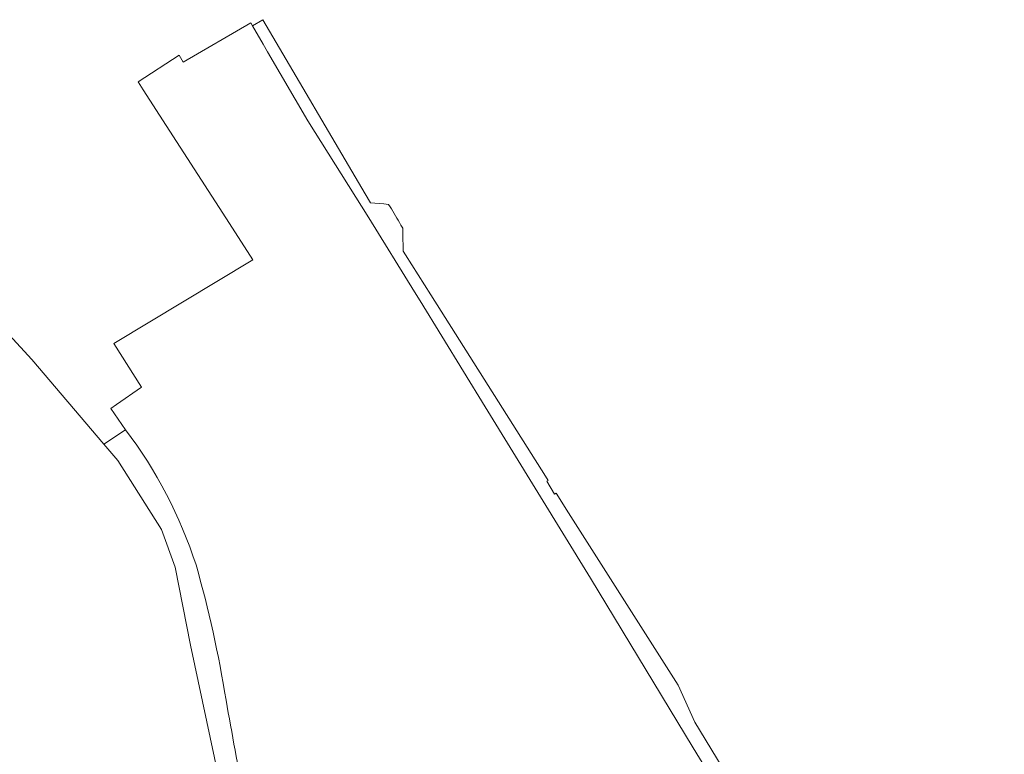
# Model space of a CAD drawing. Header units: metres. Extents: x 200176 to 205485, y 394066 to 399855.
# Tile 221 of 230: x 202672 to 202925, y 398534 to 398723. Entities that reach past the tile are written whole.
import ezdxf

# ---------------------------------------------------------------- set-up
doc = ezdxf.new("R2010")
doc.units = ezdxf.units.M
for name, color, linetype, lineweight in [('B-WE-GR-BOS_GEMENGD-GV', 40, 'Continuous', 13), ('B-WE-GR-BOS_LOOF-GV', 40, 'Continuous', 13), ('B-WE-GR-BOUWLAND-GV', 80, 'Continuous', 13), ('B-WE-GR-GRAS-GV', 60, 'Continuous', 13)]:
    doc.layers.add(name, color=color, linetype=linetype, lineweight=lineweight)

msp = doc.modelspace()

# ---------------------------------------------------------------- linework, layer by layer
at = {"layer": 'B-WE-GR-BOS_GEMENGD-GV', "flags": 128}
msp.add_lwpolyline([(202737.346, 398461.029), (202715.802, 398562.139), (202711.848, 398582.152), (202708.34, 398591.798), (202697.18, 398609.469), (202693.602, 398613.67), (202675.082, 398635.417), (202662.448, 398649.097)], dxfattribs=at)
at = {"layer": 'B-WE-GR-BOS_LOOF-GV', "flags": 128}
for points in [[(202766.63, 398675.159), (202765.367, 398675.298), (202762.007, 398675.529), (202760.624, 398677.876), (202734.321, 398722.526), (202731.681, 398720.977), (202734.411, 398716.268)], [(202734.411, 398716.268), (202735.545, 398714.312), (202745.888, 398696.58), (202761.536, 398671.681), (202773.274, 398652.761), (202774.72, 398650.44), (202791.381, 398623.232), (202818.405, 398579.303), (202844.73, 398535.789), (202890.301, 398461.442), (202918.971, 398414.86), (202917.688, 398412.347), (202918.218, 398409.437), (202924.56, 398397.872), (202906.975, 398385.952)], [(202862.361, 398514.104), (202845.197, 398542.381), (202840.888, 398551.863), (202840.913, 398551.879), (202812.189, 398597.055), (202810.65, 398599.475), (202809.62, 398601.111), (202809.212, 398600.865), (202807.233, 398604.172), (202807.561, 398604.382), (202806.466, 398606.122), (202805.858, 398607.083), (202777.454, 398651.977), (202770.971, 398662.223), (202770.363, 398663.184), (202770.346, 398663.998), (202770.285, 398666.964), (202770.258, 398668.247), (202770.243, 398668.961), (202770.241, 398669.076), (202769.791, 398669.859), (202769.425, 398670.493)]]:
    msp.add_lwpolyline(points, dxfattribs=at)
at = {"layer": 'B-WE-GR-BOS_LOOF-GV'}
msp.add_lwpolyline([(202769.425, 398670.493, 0.006779), (202766.63, 398675.159)], format="xyb", dxfattribs=at)
at = {"layer": 'B-WE-GR-BOUWLAND-GV', "flags": 128}
msp.add_lwpolyline([(202890.301, 398461.442), (202844.73, 398535.789), (202818.405, 398579.303), (202791.381, 398623.232), (202774.72, 398650.44), (202773.274, 398652.761), (202761.536, 398671.681), (202745.888, 398696.58), (202735.545, 398714.312), (202734.411, 398716.268), (202731.681, 398720.977), (202731.245, 398721.729), (202713.908, 398711.677), (202712.896, 398713.423), (202702.343, 398706.615), (202703.68, 398704.542), (202709.585, 398695.39), (202725.814, 398670.236), (202731.783, 398660.985), (202696.155, 398639.509), (202703.255, 398628.264), (202696.813, 398623.836), (202695.331, 398622.818), (202699.148, 398617.387)], dxfattribs=at)
at = {"layer": 'B-WE-GR-BOUWLAND-GV'}
for points in [[(202699.148, 398617.387, -0.0826194), (202717.213, 398582.749)], [(202717.213, 398582.749, -0.0296742), (202724.907, 398548.041)], [(202724.907, 398548.041, 0.0064571), (202734.791, 398496.679)]]:
    msp.add_lwpolyline(points, format="xyb", dxfattribs=at)
at = {"layer": 'B-WE-GR-GRAS-GV', "flags": 128}
msp.add_lwpolyline([(202699.148, 398617.387), (202693.602, 398613.67), (202697.18, 398609.469), (202708.34, 398591.798), (202711.848, 398582.152), (202715.802, 398562.139), (202737.346, 398461.029), (202757.998, 398388.831), (202776.938, 398323.872)], dxfattribs=at)
at = {"layer": 'B-WE-GR-GRAS-GV'}
for points in [[(202717.213, 398582.749, 0.0826194), (202699.148, 398617.387)], [(202724.907, 398548.041, 0.0296742), (202717.213, 398582.749)], [(202734.791, 398496.679, -0.0064571), (202724.907, 398548.041)]]:
    msp.add_lwpolyline(points, format="xyb", dxfattribs=at)

doc.saveas('drawing.dxf')
